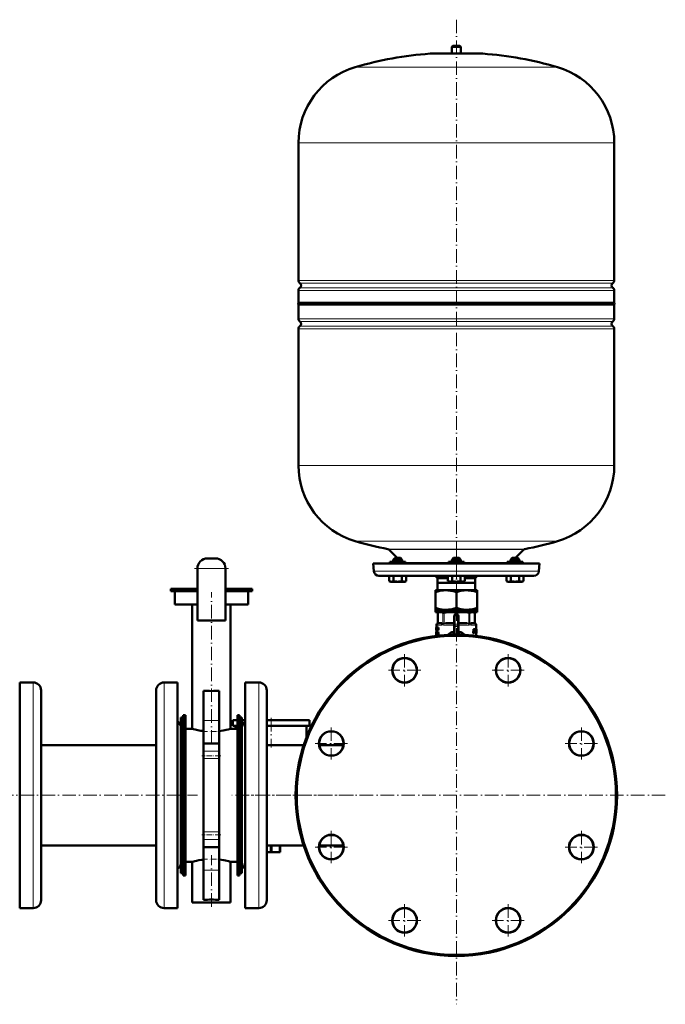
# Model space of a CAD drawing. Extents: x -2065 to 2446, y -1996 to 695.
# Tile 9 of 58: x -1200 to -627, y -382 to 491. Entities that reach past the tile are written whole.
import ezdxf

# ---------------------------------------------------------------- set-up
doc = ezdxf.new("R2010")
doc.units = 0
doc.linetypes.add('DASHDOT', pattern=[18.5, 12, -3, 0.5, -3])

msp = doc.modelspace()

# ---------------------------------------------------------------- linework, layer by layer
at = {"color": 7, "linetype": 'DASHDOT', "lineweight": 18}
for p, q in [((-812.42, 491.13), (-812.42, -13.16)), ((-812.42, 25.69), (-812.42, -20.1)), ((-1014.57, 4.62), (-1044.57, 4.62)), ((-1029.57, -150.66), (-1029.57, -16.18)), ((-812.42, -11.13), (-812.42, -381.63)), ((-858.34, -71.22), (-858.34, -99.82)), ((-766.5, -71.22), (-766.5, -99.82)), ((-844.04, -85.52), (-872.64, -85.52)), ((-752.2, -85.52), (-780.8, -85.52)), ((-976.67, -127.68), (-976.67, -154.14)), ((-923.28, -136.16), (-923.28, -164.76)), ((-701.55, -136.16), (-701.55, -164.76)), ((-908.98, -150.46), (-937.58, -150.46)), ((-687.25, -150.46), (-715.85, -150.46)), ((-1217.17, -196.38), (-1041.97, -196.38)), ((-903.64, -196.38), (-1011.56, -196.38)), ((-627.17, -196.38), (-997.67, -196.38)), ((-923.28, -228.01), (-923.28, -256.61)), ((-701.55, -228.01), (-701.55, -256.61)), ((-908.98, -242.31), (-937.58, -242.31)), ((-687.25, -242.31), (-715.85, -242.31)), ((-1029.57, -295.19), (-1029.57, -249.51)), ((-858.34, -292.95), (-858.34, -321.55)), ((-766.5, -292.95), (-766.5, -321.55)), ((-844.04, -307.25), (-872.64, -307.25)), ((-752.2, -307.25), (-780.8, -307.25))]:
    msp.add_line(p, q, dxfattribs=at)
at = {"color": 7, "lineweight": 50}
for p, q in [((-815.42, 468.07), (-816.42, 467.07)), ((-816.42, 467.07), (-812.42, 467.07)), ((-816.42, 467.07), (-816.42, 461.07)), ((-815.42, 468.07), (-812.42, 468.07)), ((-812.42, 468.07), (-809.42, 468.07)), ((-812.42, 467.07), (-808.42, 467.07)), ((-809.42, 468.07), (-808.42, 467.07)), ((-808.42, 467.07), (-808.42, 461.07)), ((-835.42, 461.07), (-789.42, 461.07)), ((-952.42, 259.95), (-952.42, 381.91)), ((-672.42, 259.95), (-672.42, 381.91)), ((-952.42, 240.26), (-952.42, 251.18)), ((-672.42, 240.26), (-672.42, 251.18)), ((-952.42, 240.26), (-812.42, 240.26)), ((-672.42, 238.57), (-952.42, 238.57)), ((-952.42, 225.95), (-952.42, 238.57)), ((-812.42, 240.26), (-672.42, 240.26)), ((-672.42, 238.57), (-672.42, 225.95)), ((-952.42, 96.07), (-952.42, 217.18)), ((-672.42, 217.18), (-672.42, 96.07)), ((-864.92, 14.07), (-872.31, 21.46)), ((-752.53, 21.46), (-759.92, 14.07)), ((-1033.07, 13.62), (-1026.07, 13.62)), ((-886.17, 9.07), (-812.42, 9.07)), ((-885.57, 2.17), (-886.17, 9.07)), ((-870.44, 10.57), (-871.38, 10.57)), ((-871.38, 9.57), (-871.38, 10.57)), ((-857.38, 10.57), (-870.44, 10.57)), ((-866.78, 14.07), (-868.38, 12.47)), ((-860.92, 12.47), (-868.38, 12.47)), ((-868.38, 10.57), (-868.38, 12.47)), ((-868.38, 9.07), (-866.38, 9.07)), ((-862.3, 14.07), (-866.78, 14.07)), ((-866.38, 9.07), (-862.38, 9.07)), ((-861.98, 14.07), (-862.3, 14.07)), ((-861.98, 14.07), (-860.38, 12.47)), ((-860.38, 12.47), (-860.92, 12.47)), ((-860.38, 10.57), (-860.38, 12.47)), ((-857.38, 9.57), (-857.38, 10.57)), ((-812.42, 10.57), (-819.42, 10.57)), ((-819.42, 9.57), (-819.42, 10.57)), ((-814.82, 14.07), (-816.42, 12.47)), ((-815.88, 12.47), (-816.42, 12.47)), ((-816.42, 10.57), (-816.42, 12.47)), ((-816.42, 9.07), (-808.95, 9.07)), ((-808.42, 12.47), (-815.88, 12.47)), ((-815.88, 9.07), (-810.42, 9.07)), ((-814.5, 14.07), (-814.82, 14.07)), ((-810.02, 14.07), (-814.5, 14.07)), ((-805.42, 10.57), (-812.42, 10.57)), ((-812.42, 9.07), (-738.66, 9.07)), ((-810.02, 14.07), (-808.42, 12.47)), ((-808.42, 10.57), (-808.42, 12.47)), ((-805.42, 9.57), (-805.42, 10.57)), ((-754.39, 10.57), (-767.46, 10.57)), ((-767.46, 9.57), (-767.46, 10.57)), ((-762.86, 14.07), (-764.46, 12.47)), ((-760.46, 12.47), (-764.46, 12.47)), ((-764.46, 10.57), (-764.46, 12.47)), ((-762.46, 9.07), (-764.46, 9.07)), ((-760.46, 14.07), (-762.86, 14.07)), ((-758.06, 14.07), (-760.46, 14.07)), ((-756.46, 12.47), (-760.46, 12.47)), ((-760.46, 9.07), (-756.46, 9.07)), ((-760.46, 9.07), (-758.46, 9.07)), ((-758.46, 9.07), (-756.46, 9.07)), ((-758.06, 14.07), (-756.46, 12.47)), ((-756.46, 10.57), (-756.46, 12.47)), ((-756.46, 10.57), (-756.46, 12.47)), ((-753.46, 10.57), (-754.39, 10.57)), ((-753.46, 10.57), (-753.46, 9.57)), ((-753.46, 9.57), (-753.46, 10.57)), ((-738.66, 9.07), (-739.27, 2.17)), ((-1042.07, 4.62), (-1042.07, -41.38)), ((-1017.07, 4.62), (-1017.07, -41.38)), ((-881.09, -1.93), (-812.42, -1.93)), ((-871.88, -1.93), (-871.88, -6.47)), ((-871.88, -6.47), (-871.83, -6.5)), ((-870.55, -7.23), (-871.88, -6.47)), ((-870.55, -7.23), (-871.88, -6.47)), ((-870.55, -7.23), (-859.03, -7.23)), ((-868.13, -1.93), (-868.13, -6.47)), ((-860.62, -1.93), (-860.62, -6.47)), ((-859.03, -7.23), (-858.2, -7.23)), ((-858.2, -7.23), (-856.87, -6.46)), ((-858.2, -7.23), (-856.87, -6.47)), ((-856.92, -6.49), (-856.87, -6.46)), ((-856.87, -1.93), (-856.87, -6.46)), ((-856.87, -1.93), (-856.87, -6.46)), ((-829.17, -3.93), (-819.93, -3.93)), ((-829.17, -3.93), (-829.17, -7.93)), ((-829.17, -7.93), (-795.67, -7.93)), ((-829.04, -8.15), (-829.17, -7.93)), ((-829.04, -8.15), (-795.79, -8.15)), ((-829.04, -14.63), (-829.04, -8.15)), ((-819.93, -1.93), (-819.93, -6.46)), ((-818.59, -7.23), (-819.92, -6.47)), ((-818.59, -7.23), (-817.77, -7.23)), ((-817.77, -7.23), (-806.24, -7.23)), ((-816.17, -1.93), (-816.17, -6.47)), ((-812.42, -1.93), (-743.75, -1.93)), ((-808.67, -1.93), (-808.67, -6.47)), ((-806.24, -7.23), (-804.92, -6.47)), ((-804.92, -1.93), (-804.92, -6.47)), ((-804.92, -3.93), (-795.67, -3.93)), ((-795.67, -7.93), (-795.79, -8.15)), ((-795.79, -8.15), (-795.79, -14.63)), ((-795.67, -7.93), (-795.67, -3.93)), ((-767.97, -1.93), (-767.97, -6.46)), ((-766.63, -7.23), (-767.97, -6.46)), ((-766.63, -7.23), (-767.96, -6.47)), ((-766.63, -7.23), (-766.42, -7.23)), ((-766.42, -7.23), (-760.46, -7.23)), ((-764.22, -1.93), (-764.22, -6.46)), ((-760.46, -7.23), (-754.28, -7.23)), ((-756.71, -1.93), (-756.71, -6.47)), ((-754.28, -7.23), (-752.96, -6.47)), ((-754.28, -7.23), (-752.96, -6.47)), ((-753, -6.49), (-752.95, -6.47)), ((-752.96, -1.93), (-752.96, -6.47)), ((-752.95, -1.93), (-752.95, -6.47)), ((-1065.57, -13.38), (-1042.07, -13.38)), ((-1065.57, -15.38), (-1065.57, -13.38)), ((-1042.07, -15.38), (-1065.57, -15.38)), ((-1062.07, -27.38), (-1062.07, -15.38)), ((-1017.07, -13.38), (-993.57, -13.38)), ((-993.57, -15.38), (-1017.07, -15.38)), ((-997.07, -27.38), (-997.07, -15.38)), ((-993.57, -15.38), (-993.57, -13.38)), ((-830.92, -14.63), (-830.92, -16.29)), ((-830.92, -14.63), (-821.67, -14.63)), ((-830.92, -30.28), (-830.92, -16.29)), ((-821.67, -14.63), (-812.42, -14.63)), ((-812.42, -14.63), (-803.17, -14.63)), ((-812.42, -16.29), (-812.42, -30.28)), ((-803.17, -14.63), (-793.92, -14.63)), ((-793.92, -16.29), (-793.92, -14.63)), ((-793.92, -30.28), (-793.92, -16.29)), ((-1042.07, -27.38), (-1062.07, -27.38)), ((-1046.57, -137.38), (-1046.57, -27.38)), ((-997.07, -27.38), (-1017.07, -27.38)), ((-1012.57, -137.38), (-1012.57, -27.38)), ((-830.92, -30.28), (-830.92, -31.93)), ((-830.92, -31.93), (-821.67, -31.93)), ((-830.92, -31.93), (-830.92, -33.93)), ((-830.92, -33.93), (-812.42, -33.93)), ((-827.72, -33.93), (-828.81, -34.57)), ((-828.66, -34.49), (-828.81, -34.57)), ((-828.81, -43.79), (-828.81, -34.57)), ((-827.72, -33.93), (-826.55, -33.93)), ((-826.55, -33.93), (-818.27, -33.93)), ((-821.67, -31.93), (-812.42, -31.93)), ((-818.27, -33.93), (-806.56, -33.93)), ((-812.42, -31.93), (-803.17, -31.93)), ((-812.42, -33.93), (-793.92, -33.93)), ((-806.56, -33.93), (-798.28, -33.93)), ((-803.17, -31.93), (-793.92, -31.93)), ((-798.28, -33.93), (-797.12, -33.93)), ((-797.12, -33.93), (-796.02, -34.57)), ((-796.02, -34.57), (-796.17, -34.49)), ((-796.02, -43.79), (-796.02, -34.57)), ((-793.92, -31.93), (-793.92, -30.28)), ((-793.92, -31.93), (-793.92, -33.93)), ((-1042.07, -41.38), (-1017.07, -41.38)), ((-814.42, -46.02), (-814.42, -37.43)), ((-813.42, -36.43), (-811.42, -36.43)), ((-810.42, -37.43), (-810.42, -46.02)), ((-830.2, -47.54), (-830.22, -47.68)), ((-830.22, -47.68), (-830.22, -48.76)), ((-830.22, -48.76), (-830.22, -48.81)), ((-830.22, -48.81), (-830.22, -48.87)), ((-830.22, -48.87), (-830.22, -49.94)), ((-830.22, -49.76), (-830.22, -49.94)), ((-830.22, -49.76), (-830.19, -49.76)), ((-830.21, -51.51), (-830.22, -51.58)), ((-830.22, -51.58), (-830.22, -52.12)), ((-830.22, -51.58), (-830.17, -51.58)), ((-830.22, -52.12), (-830.2, -52.12)), ((-830.21, -48.8), (-830.19, -48.8)), ((-830.21, -51.51), (-830.15, -51.51)), ((-830.2, -47.54), (-830.19, -47.54)), ((-830.2, -50.12), (-830.19, -50.12)), ((-830.2, -51.48), (-830.12, -51.48)), ((-830.19, -47.54), (-830.05, -47.54)), ((-830.19, -50.12), (-830.19, -47.54)), ((-830.19, -50.12), (-830.04, -50.12)), ((-830.15, -52.01), (-830.16, -52.09)), ((-830.16, -52.09), (-830.16, -52.2)), ((-830.16, -52.09), (-830.05, -52.09)), ((-830.16, -52.2), (-830.16, -52.32)), ((-830.16, -52.2), (-829.86, -52.2)), ((-830.16, -52.32), (-830.15, -52.41)), ((-830.16, -52.32), (-829.86, -52.32)), ((-830.15, -48.01), (-830.15, -48.59)), ((-830.15, -48.01), (-830.05, -48.01)), ((-830.15, -48.59), (-830.05, -48.59)), ((-830.15, -49.06), (-830.15, -49.65)), ((-830.15, -49.06), (-830.05, -49.06)), ((-830.15, -49.65), (-830.04, -49.65)), ((-830.15, -52.01), (-830.08, -52.01)), ((-830.14, -51.96), (-830.1, -51.96)), ((-830.12, -51.48), (-829.82, -51.48)), ((-830.07, -52.04), (-830.09, -51.98)), ((-830.08, -51.51), (-829.78, -51.51)), ((-830.05, -52.12), (-830.07, -52.04)), ((-829.74, -47.54), (-830.05, -47.54)), ((-830.05, -47.54), (-830.05, -48.01)), ((-829.74, -48.01), (-830.05, -48.01)), ((-829.75, -48.59), (-830.05, -48.59)), ((-830.05, -48.59), (-830.05, -49.06)), ((-829.75, -49.06), (-830.05, -49.06)), ((-830.05, -51.58), (-830.05, -52.12)), ((-830.05, -51.58), (-829.89, -51.58)), ((-830.05, -52.12), (-829.85, -52.12)), ((-829.73, -49.65), (-830.04, -49.65)), ((-830.04, -49.65), (-830.04, -50.12)), ((-829.73, -50.12), (-830.04, -50.12)), ((-829.92, -45.38), (-829.92, -47.54)), ((-829.92, -50.12), (-829.92, -51.48)), ((-829.89, -51.53), (-829.68, -51.53)), ((-829.89, -51.98), (-829.89, -51.53)), ((-829.89, -51.98), (-829.85, -51.98)), ((-829.86, -52.12), (-829.86, -52.2)), ((-829.86, -52.2), (-829.86, -52.32)), ((-829.86, -52.32), (-829.85, -52.41)), ((-829.85, -53.66), (-829.85, -51.98)), ((-829.84, -48.01), (-829.84, -48.59)), ((-829.84, -49.06), (-829.84, -49.65)), ((-829.78, -51.51), (-829.77, -51.53)), ((-829.75, -48.59), (-829.75, -49.06)), ((-829.74, -47.54), (-829.74, -48.01)), ((-829.73, -47.54), (-829.48, -47.54)), ((-829.73, -47.99), (-829.73, -47.54)), ((-829.73, -47.99), (-829.68, -47.99)), ((-829.73, -49.65), (-829.73, -50.12)), ((-829.73, -49.67), (-829.68, -49.67)), ((-829.73, -50.12), (-829.73, -49.67)), ((-829.73, -50.12), (-829.48, -50.12)), ((-829.73, -51.98), (-829.73, -53.66)), ((-829.73, -51.98), (-829.68, -51.98)), ((-829.68, -49.67), (-829.68, -47.99)), ((-829.68, -51.53), (-829.37, -51.53)), ((-829.68, -51.53), (-829.68, -51.98)), ((-829.68, -51.98), (-829.37, -51.98)), ((-829.54, -47.99), (-829.54, -49.67)), ((-829.54, -47.99), (-829.48, -47.99)), ((-829.54, -49.67), (-829.48, -49.67)), ((-829.48, -47.54), (-829.35, -47.54)), ((-829.48, -47.54), (-829.48, -47.99)), ((-829.48, -47.99), (-829.35, -47.99)), ((-829.48, -49.67), (-829.35, -49.67)), ((-829.48, -49.67), (-829.48, -50.12)), ((-829.48, -50.12), (-829.35, -50.12)), ((-829.42, -51.98), (-829.42, -53.66)), ((-829.37, -51.53), (-829.37, -51.98)), ((-829.35, -47.54), (-829.15, -47.54)), ((-829.35, -50.12), (-829.35, -47.54)), ((-829.35, -50.12), (-829.18, -50.12)), ((-829.18, -48.29), (-829.18, -48.29)), ((-829.18, -48.7), (-829.18, -50.12)), ((-829.18, -50.12), (-828.86, -50.12)), ((-829.15, -47.54), (-828.83, -47.54)), ((-829.12, -51.53), (-828.88, -51.53)), ((-829.12, -53.09), (-829.03, -52.21)), ((-829.03, -52.21), (-828.99, -52.21)), ((-829.01, -51.99), (-829.01, -51.99)), ((-828.99, -52.22), (-828.89, -53.09)), ((-828.55, -51.53), (-828.88, -51.53)), ((-828.86, -49.72), (-828.86, -50.12)), ((-828.83, -47.54), (-828.75, -47.94)), ((-828.79, -49.11), (-828.74, -49.32)), ((-828.76, -50.12), (-828.53, -50.12)), ((-828.75, -47.54), (-828.53, -47.54)), ((-828.75, -48.97), (-828.75, -47.54)), ((-828.74, -49.32), (-828.74, -49.32)), ((-828.53, -47.54), (-828.2, -47.54)), ((-828.53, -47.54), (-828.53, -50.12)), ((-828.53, -50.12), (-828.2, -50.12)), ((-825.22, -43.93), (-828.26, -43.93)), ((-828.2, -47.54), (-828.2, -50.12)), ((-814.68, -43.93), (-822.02, -43.93)), ((-815.05, -51.5), (-815, -51.7)), ((-814.99, -53.14), (-815, -51.7)), ((-814.42, -52.66), (-814.42, -46.02)), ((-814.42, -51.96), (-814.42, -51.96)), ((-810.42, -52.66), (-810.42, -46.02)), ((-810.42, -51.96), (-810.42, -51.96)), ((-802.82, -43.93), (-810.15, -43.93)), ((-809.83, -51.7), (-809.87, -51.68)), ((-809.83, -51.7), (-809.85, -53.14)), ((-809.83, -51.7), (-809.79, -51.5)), ((-796.58, -43.93), (-799.62, -43.93)), ((-797.35, -49.78), (-797.56, -52.21)), ((-797.56, -52.21), (-797.21, -52.21)), ((-797.3, -49.51), (-796.95, -49.51)), ((-797.22, -49.29), (-796.88, -49.29)), ((-797, -49.78), (-797.21, -52.21)), ((-797.12, -49.14), (-796.77, -49.14)), ((-797, -49.09), (-796.66, -49.09)), ((-796.75, -52.33), (-796.56, -50.01)), ((-796.69, -51.62), (-796.47, -51.62)), ((-796.66, -49.09), (-795.79, -49.09)), ((-796.66, -51.29), (-796.57, -51.29)), ((-796.65, -51.15), (-796.56, -51.15)), ((-796.63, -50.94), (-796.46, -50.94)), ((-796.56, -51.15), (-796.57, -51.29)), ((-796.52, -49.85), (-796.45, -49.78)), ((-796.45, -50.87), (-796.52, -50.94)), ((-796.47, -51.62), (-795.98, -51.62)), ((-796.46, -50.94), (-796.19, -50.94)), ((-796.45, -49.78), (-796.09, -49.78)), ((-796.45, -50.87), (-796.12, -50.87)), ((-796.42, -49.78), (-796.36, -49.85)), ((-796.35, -50.01), (-796.41, -50.7)), ((-796.41, -50.7), (-796.08, -50.7)), ((-796.36, -49.85), (-796.04, -49.85)), ((-796.35, -50.01), (-796.03, -50.01)), ((-796.12, -50.87), (-796.19, -50.94)), ((-796.09, -49.78), (-796.04, -49.85)), ((-796.03, -50.01), (-796.08, -50.7)), ((-795.84, -51.51), (-795.88, -52.21)), ((-795.88, -52.21), (-795.57, -52.21)), ((-795.69, -50.93), (-795.61, -49.78)), ((-795.62, -49.09), (-795.68, -49.2)), ((-795.64, -49.3), (-795.38, -49.3)), ((-795.62, -49.09), (-795.31, -49.09)), ((-795.31, -49.09), (-794.73, -49.09)), ((-795.18, -51.39), (-795.21, -52.21)), ((-795.21, -52.21), (-794.91, -52.21)), ((-795.18, -51.38), (-795.18, -51.39)), ((-795.18, -51.39), (-794.88, -51.39)), ((-795.17, -51.16), (-795.04, -51.16)), ((-795.17, -51.23), (-794.88, -51.23)), ((-795.15, -50.83), (-795.1, -50.83)), ((-795.14, -50.69), (-795.09, -50.69)), ((-795.13, -50.41), (-794.85, -50.41)), ((-795.13, -50.47), (-795.03, -50.47)), ((-795.12, -50.24), (-794.83, -50.24)), ((-795.11, -50.01), (-794.83, -50.01)), ((-795.09, -50.69), (-795.1, -50.83)), ((-795.09, -49.85), (-794.83, -49.85)), ((-795.05, -49.78), (-794.86, -49.78)), ((-795.04, -51.16), (-794.91, -51.16)), ((-795.03, -50.47), (-794.88, -50.47)), ((-794.92, -45.38), (-794.92, -49.09)), ((-794.92, -49.09), (-794.71, -49.09)), ((-794.91, -51.16), (-794.88, -51.23)), ((-794.88, -51.39), (-794.91, -52.21)), ((-794.86, -49.78), (-794.83, -49.85)), ((-794.83, -50.01), (-794.83, -50.24)), ((-794.75, -49.09), (-794.62, -49.09)), ((-794.7, -49.15), (-794.73, -49.09)), ((-794.73, -52.33), (-794.71, -51.34)), ((-794.73, -52.21), (-794.66, -52.21)), ((-794.71, -51.04), (-794.72, -50.88)), ((-794.71, -50.76), (-794.7, -50.59)), ((-794.69, -50.3), (-794.67, -49.78)), ((-794.68, -49.3), (-794.63, -49.3)), ((-794.62, -49.09), (-794.62, -49.09)), ((-794.62, -49.09), (-794.62, -52.42)), ((-830.21, -52.73), (-830.22, -52.9)), ((-830.22, -52.9), (-830.22, -53.11)), ((-830.22, -52.9), (-830.17, -52.9)), ((-830.22, -53.11), (-830.22, -53.38)), ((-830.22, -53.11), (-830.14, -53.11)), ((-830.22, -53.38), (-830.22, -53.75)), ((-830.22, -53.38), (-830.11, -53.38)), ((-830.22, -53.75), (-830.22, -53.98)), ((-830.22, -53.75), (-830.2, -53.75)), ((-830.22, -53.98), (-830.2, -53.98)), ((-830.2, -52.5), (-830.21, -52.6)), ((-830.21, -52.6), (-830.21, -52.73)), ((-830.21, -52.6), (-830.19, -52.6)), ((-830.21, -52.73), (-830.19, -52.73)), ((-830.21, -54.12), (-830.19, -54.15)), ((-830.21, -54.12), (-830.18, -54.12)), ((-830.2, -52.48), (-830.2, -52.5)), ((-830.2, -54.01), (-830.2, -53.43)), ((-830.2, -53.43), (-830.11, -53.43)), ((-830.19, -54.15), (-829.92, -54.15)), ((-830.18, -53.63), (-830.12, -53.63)), ((-830.14, -53.09), (-830.16, -53)), ((-830.15, -52.41), (-830.13, -52.5)), ((-830.15, -52.41), (-829.85, -52.41)), ((-830.15, -54.15), (-829.85, -54.15)), ((-830.12, -53.19), (-830.14, -53.09)), ((-830.13, -52.5), (-830.11, -52.6)), ((-830.13, -52.5), (-829.85, -52.5)), ((-830.11, -53.3), (-830.13, -53.19)), ((-830.12, -53.62), (-830.11, -53.54)), ((-830.11, -52.6), (-830.08, -52.73)), ((-830.11, -52.6), (-829.85, -52.6)), ((-830.11, -53.54), (-830.11, -53.44)), ((-830.11, -54.12), (-829.81, -54.12)), ((-830.08, -52.73), (-829.85, -52.73)), ((-830.07, -53.98), (-829.89, -53.98)), ((-830.06, -52.9), (-829.85, -52.9)), ((-830.04, -53.11), (-829.85, -53.11)), ((-830.04, -53.75), (-829.89, -53.75)), ((-830.03, -53.38), (-829.85, -53.38)), ((-829.92, -54.15), (-829.92, -54.96)), ((-829.89, -53.66), (-829.85, -53.66)), ((-829.89, -54.11), (-829.89, -53.66)), ((-829.89, -54.11), (-829.68, -54.11)), ((-829.8, -54.11), (-829.81, -54.12)), ((-829.73, -53.66), (-829.68, -53.66)), ((-829.68, -53.66), (-829.37, -53.66)), ((-829.68, -53.66), (-829.68, -54.11)), ((-829.68, -54.11), (-829.41, -54.11)), ((-829.41, -54.11), (-829.22, -54.11)), ((-829.37, -53.66), (-829.37, -53.67)), ((-829.16, -53.54), (-829.22, -54.11)), ((-828.9, -54.11), (-829.22, -54.11)), ((-829.16, -53.54), (-828.84, -53.54)), ((-829.12, -53.09), (-828.89, -53.09)), ((-828.84, -53.54), (-828.9, -54.11)), ((-828.77, -54.11), (-828.84, -53.54)), ((-828.77, -54.11), (-828.52, -54.11)), ((-828.19, -54.11), (-828.52, -54.11)), ((-797.46, -52.55), (-797.11, -52.55)), ((-797.11, -52.55), (-796.85, -52.55)), ((-795.8, -52.55), (-795.49, -52.55)), ((-795.49, -52.55), (-795.3, -52.55)), ((-795.17, -52.55), (-794.86, -52.55)), ((-794.92, -52.55), (-794.92, -54.96)), ((-794.86, -52.55), (-794.76, -52.55)), ((-794.76, -52.55), (-794.64, -52.55)), ((-794.64, -52.55), (-794.62, -52.55)), ((-794.62, -52.55), (-794.62, -52.42)), ((-1199.57, -244.33), (-1199.57, -96.38)), ((-1199.57, -96.38), (-1187.57, -96.38)), ((-1180.57, -240.97), (-1180.57, -103.38)), ((-1078.57, -103.38), (-1078.57, -151.8)), ((-1059.57, -96.38), (-1071.57, -96.38)), ((-1059.57, -96.38), (-1059.57, -148.44)), ((-1036.57, -129.92), (-1036.57, -103.67)), ((-1022.57, -129.92), (-1022.57, -103.67)), ((-999.57, -108.63), (-999.57, -96.38)), ((-999.57, -96.38), (-987.57, -96.38)), ((-980.57, -114.77), (-980.57, -103.38)), ((-999.57, -296.38), (-999.57, -108.63)), ((-980.57, -289.38), (-980.57, -114.77)), ((-1056.57, -229.46), (-1056.57, -127.38)), ((-1056.57, -127.38), (-1054.57, -127.38)), ((-1052.57, -125.38), (-1054.57, -125.38)), ((-1054.57, -125.38), (-1054.57, -267.38)), ((-1052.57, -125.38), (-1052.57, -267.38)), ((-1036.57, -150.54), (-1036.57, -129.92)), ((-1022.57, -150.54), (-1022.57, -129.92)), ((-1010.67, -129.88), (-1006.57, -129.88)), ((-1010.67, -129.88), (-1010.67, -134.88)), ((-1004.57, -125.38), (-1006.57, -125.38)), ((-1006.57, -125.38), (-1006.57, -267.38)), ((-1004.57, -125.38), (-1004.57, -267.38)), ((-1004.57, -127.38), (-1004.57, -163.3)), ((-1002.57, -127.38), (-1004.57, -127.38)), ((-1002.57, -127.38), (-1002.57, -163.3)), ((-1002.57, -129.88), (-999.57, -129.88)), ((-980.57, -129.88), (-976.67, -129.88)), ((-976.67, -129.88), (-942.67, -129.88)), ((-942.67, -129.88), (-942.67, -134.88)), ((-1052.57, -137.38), (-1046.57, -137.38)), ((-1052.57, -137.38), (-1052.57, -255.38)), ((-1012.57, -137.38), (-1006.57, -137.38)), ((-1010.67, -134.88), (-1006.57, -134.88)), ((-1008.17, -134.88), (-1008.17, -137.38)), ((-1002.57, -134.88), (-1002.28, -134.88)), ((-1002.57, -144.17), (-1002.57, -136.88)), ((-980.57, -134.88), (-976.67, -134.88)), ((-976.67, -134.88), (-942.67, -134.88)), ((-945.17, -134.88), (-945.17, -144.58)), ((-1002.57, -255.88), (-1002.57, -144.17)), ((-1078.57, -151.93), (-1180.57, -151.93)), ((-1078.57, -151.8), (-1078.57, -289.38)), ((-1059.57, -148.44), (-1059.57, -296.38)), ((-1036.57, -150.54), (-1036.57, -157.24)), ((-1036.57, -150.54), (-1022.57, -150.54)), ((-1022.57, -150.54), (-1022.57, -157.24)), ((-980.57, -151.93), (-947.81, -151.93)), ((-933.93, -151.93), (-912.64, -151.93)), ((-1036.57, -157.24), (-1036.57, -163.89)), ((-1036.57, -163.89), (-1036.57, -228.87)), ((-1022.57, -157.24), (-1022.57, -163.89)), ((-1022.57, -163.89), (-1022.57, -228.87)), ((-1004.57, -163.3), (-1004.57, -265.38)), ((-1002.57, -163.3), (-1002.57, -265.38)), ((-1056.57, -265.38), (-1056.57, -229.46)), ((-1036.57, -228.87), (-1036.57, -235.53)), ((-1036.57, -235.53), (-1036.57, -242.22)), ((-1022.57, -228.87), (-1022.57, -235.53)), ((-1022.57, -235.53), (-1022.57, -242.22)), ((-1199.57, -296.38), (-1199.57, -244.33)), ((-1078.57, -240.83), (-1180.57, -240.83)), ((-1180.57, -289.38), (-1180.57, -240.97)), ((-1036.57, -262.85), (-1036.57, -242.22)), ((-1036.57, -242.22), (-1022.57, -242.22)), ((-1022.57, -262.85), (-1022.57, -242.22)), ((-980.57, -240.83), (-947.81, -240.83)), ((-976.91, -240.83), (-976.91, -245.88)), ((-976.42, -240.83), (-976.42, -245.88)), ((-968.91, -240.83), (-968.91, -245.88)), ((-968.67, -240.83), (-968.67, -245.88)), ((-933.93, -240.83), (-912.64, -240.83)), ((-978.12, -246.88), (-980.57, -246.88)), ((-978.12, -246.88), (-975.21, -246.88)), ((-976.91, -245.88), (-976.42, -245.88)), ((-970.12, -246.88), (-975.21, -246.88)), ((-970.12, -246.88), (-968.67, -246.88)), ((-968.91, -245.88), (-968.67, -245.88)), ((-968.67, -246.88), (-968.67, -245.88)), ((-1046.57, -255.38), (-1052.57, -255.38)), ((-1046.57, -255.38), (-1046.19, -255.28)), ((-1046.57, -291.38), (-1046.57, -255.38)), ((-1006.57, -255.38), (-1012.57, -255.38)), ((-1012.57, -291.38), (-1012.57, -255.38)), ((-1056.57, -265.38), (-1054.57, -265.38)), ((-1052.57, -267.38), (-1054.57, -267.38)), ((-1036.57, -289.1), (-1036.57, -262.85)), ((-1022.57, -289.1), (-1022.57, -262.85)), ((-1004.57, -267.38), (-1006.57, -267.38)), ((-1002.57, -265.38), (-1004.57, -265.38)), ((-1199.57, -296.38), (-1187.57, -296.38)), ((-1059.57, -296.38), (-1071.57, -296.38)), ((-1046.19, -291.38), (-1046.57, -291.38)), ((-1029.57, -291.38), (-1046.19, -291.38)), ((-1012.57, -291.38), (-1029.57, -291.38)), ((-999.57, -296.38), (-987.57, -296.38))]:
    msp.add_line(p, q, dxfattribs=at)
at = {"color": 7, "linetype": 'DASHDOT', "lineweight": 18, "ltscale": 0.210416}
msp.add_line((-812.42, 468.77), (-812.42, 460.35), dxfattribs=at)
at = {"color": 7, "lineweight": 18}
for p, q in [((-812.42, 461.05), (-835.78, 461.05)), ((-789.05, 461.05), (-812.42, 461.05)), ((-812.42, 449.11), (-902.02, 449.11)), ((-722.82, 449.11), (-812.42, 449.11)), ((-812.42, 381.91), (-952.42, 381.91)), ((-672.42, 381.91), (-812.42, 381.91)), ((-952.42, 259.95), (-812.42, 259.95)), ((-812.42, 257.67), (-951.17, 257.67)), ((-951.17, 253.46), (-812.42, 253.46)), ((-812.42, 259.95), (-672.42, 259.95)), ((-673.66, 257.67), (-812.42, 257.67)), ((-812.42, 253.46), (-673.66, 253.46)), ((-812.42, 251.18), (-952.42, 251.18)), ((-672.42, 251.18), (-812.42, 251.18)), ((-952.42, 225.95), (-672.42, 225.95)), ((-951.17, 223.67), (-673.66, 223.67)), ((-951.17, 219.46), (-673.66, 219.46)), ((-672.42, 217.18), (-952.42, 217.18)), ((-952.42, 96.07), (-672.42, 96.07)), ((-902.02, 28.87), (-812.42, 28.87)), ((-812.42, 28.87), (-722.82, 28.87)), ((-812.42, 21.87), (-873.09, 21.87)), ((-872.31, 21.46), (-752.53, 21.46)), ((-751.75, 21.87), (-812.42, 21.87)), ((-871.38, 9.57), (-870.44, 9.57)), ((-870.44, 9.57), (-857.38, 9.57)), ((-857.38, 9.86), (-819.42, 9.86)), ((-819.42, 9.57), (-812.42, 9.57)), ((-812.42, 9.57), (-805.42, 9.57)), ((-805.42, 9.86), (-767.46, 9.86)), ((-767.46, 9.57), (-754.39, 9.57)), ((-754.39, 9.57), (-753.46, 9.57)), ((-1042.07, 4.62), (-1017.07, 4.62)), ((-885.57, 2.17), (-812.42, 2.17)), ((-812.42, 2.17), (-739.27, 2.17)), ((-828.66, -34.49), (-828.66, -43.78)), ((-824.45, -43.78), (-824.45, -34.49)), ((-823.36, -34.49), (-823.36, -43.78)), ((-813.18, -36.43), (-813.18, -34.49)), ((-811.65, -34.49), (-811.65, -36.43)), ((-801.47, -43.78), (-801.47, -34.49)), ((-800.39, -34.49), (-800.39, -43.78)), ((-796.17, -43.78), (-796.17, -34.49)), ((-814.42, -37.43), (-813.42, -37.43)), ((-813.42, -36.43), (-813.42, -37.43)), ((-813.42, -37.43), (-813.42, -46.02)), ((-811.42, -37.43), (-813.42, -37.43)), ((-811.42, -36.43), (-811.42, -37.43)), ((-811.42, -46.02), (-811.42, -37.43)), ((-811.42, -37.43), (-810.42, -37.43)), ((-829.9, -45.41), (-829.92, -45.38)), ((-829.84, -45.43), (-825.92, -45.43)), ((-828.81, -43.97), (-828.94, -43.98)), ((-828.81, -43.79), (-828.68, -43.78)), ((-828.79, -43.97), (-828.81, -43.97)), ((-828.53, -43.95), (-828.79, -43.97)), ((-828.79, -49.11), (-828.74, -49.11)), ((-828.68, -43.78), (-828.66, -43.78)), ((-828.66, -43.78), (-828.37, -43.75)), ((-828.07, -43.73), (-825.03, -43.73)), ((-824.27, -45.41), (-825.29, -45.41)), ((-824.58, -43.97), (-824.9, -43.95)), ((-824.74, -43.75), (-824.45, -43.78)), ((-824.56, -43.97), (-824.58, -43.97)), ((-824.45, -43.78), (-824.42, -43.78)), ((-823.55, -45.43), (-814.42, -45.43)), ((-823.41, -43.97), (-823.47, -43.97)), ((-823.41, -43.78), (-823.36, -43.78)), ((-822.72, -43.95), (-823.41, -43.97)), ((-823.36, -43.78), (-822.65, -43.75)), ((-821.94, -43.73), (-814.61, -43.73)), ((-814.42, -43.94), (-814.68, -43.93)), ((-814.61, -43.73), (-814.42, -43.73)), ((-814.42, -46.02), (-813.42, -46.02)), ((-813.42, -46.02), (-811.42, -46.02)), ((-813.42, -46.02), (-813.42, -46.73)), ((-813.42, -53.22), (-813.42, -46.73)), ((-811.42, -46.73), (-813.42, -46.73)), ((-811.42, -46.02), (-811.42, -46.73)), ((-811.42, -46.02), (-810.42, -46.02)), ((-811.42, -46.73), (-811.42, -53.22)), ((-810.42, -43.73), (-810.23, -43.73)), ((-810.15, -43.93), (-810.42, -43.94)), ((-810.42, -45.43), (-801.28, -45.43)), ((-810.23, -43.73), (-802.9, -43.73)), ((-802.18, -43.75), (-801.47, -43.78)), ((-801.42, -43.97), (-802.12, -43.95)), ((-801.47, -43.78), (-801.42, -43.78)), ((-801.37, -43.97), (-801.42, -43.97)), ((-799.54, -45.41), (-800.56, -45.41)), ((-800.41, -43.78), (-800.39, -43.78)), ((-800.39, -43.78), (-800.1, -43.75)), ((-800.25, -43.97), (-800.28, -43.97)), ((-799.93, -43.95), (-800.25, -43.97)), ((-799.8, -43.73), (-796.76, -43.73)), ((-798.92, -45.43), (-795, -45.43)), ((-796.47, -43.75), (-796.17, -43.78)), ((-796.04, -43.97), (-796.31, -43.95)), ((-796.17, -43.78), (-796.15, -43.78)), ((-796.15, -43.78), (-796.02, -43.79)), ((-796.02, -43.97), (-796.04, -43.97)), ((-795.89, -43.98), (-796.02, -43.97)), ((-794.92, -45.38), (-794.93, -45.41)), ((-813.42, -53.22), (-812.42, -53.19)), ((-811.92, -53.2), (-811.42, -53.22)), ((-1187.57, -244.33), (-1187.57, -96.38)), ((-1071.57, -96.38), (-1071.57, -148.44)), ((-987.57, -108.63), (-987.57, -96.38)), ((-987.57, -296.38), (-987.57, -108.63)), ((-1036.57, -129.92), (-1022.57, -129.92)), ((-1071.57, -148.44), (-1071.57, -296.38)), ((-1036.57, -157.24), (-1022.57, -157.24)), ((-1036.57, -163.89), (-1022.57, -163.89)), ((-1036.57, -228.87), (-1022.57, -228.87)), ((-1036.57, -235.53), (-1022.57, -235.53)), ((-1187.57, -296.38), (-1187.57, -244.33)), ((-1036.57, -262.85), (-1022.57, -262.85))]:
    msp.add_line(p, q, dxfattribs=at)
at = {"color": 7, "linetype": 'DASHDOT', "lineweight": 18, "ltscale": 0.15}
for p, q in [((-864.38, 8.57), (-864.38, 14.57)), ((-760.46, 8.57), (-760.46, 14.57))]:
    msp.add_line(p, q, dxfattribs=at)
at = {"color": 7, "linetype": 'DASHDOT', "lineweight": 18, "ltscale": 0.02298}
msp.add_line((-864.38, -7.31), (-864.38, -6.39), dxfattribs=at)
at = {"color": 7, "linetype": 'DASHDOT', "lineweight": 18, "ltscale": 0.023199}
msp.add_line((-760.46, -7.31), (-760.46, -6.38), dxfattribs=at)
at = {"color": 7, "linetype": 'DASHDOT', "lineweight": 18, "ltscale": 0.109586}
msp.add_line((-812.42, -34.3), (-812.42, -29.92), dxfattribs=at)
at = {"color": 7, "linetype": 'DASHDOT', "lineweight": 18, "ltscale": 0.059999}
for p, q in [((-813.62, -37.43), (-811.22, -37.43)), ((-813.62, -46.02), (-811.22, -46.02))]:
    msp.add_line(p, q, dxfattribs=at)
at = {"color": 7, "linetype": 'DASHDOT', "lineweight": 18, "ltscale": 0.257574}
msp.add_line((-813.42, -46.88), (-813.42, -36.58), dxfattribs=at)
at = {"color": 7, "linetype": 'DASHDOT', "lineweight": 18, "ltscale": 0.257588}
msp.add_line((-811.42, -36.58), (-811.42, -46.88), dxfattribs=at)
at = {"color": 7, "linetype": 'DASHDOT', "lineweight": 18, "ltscale": 0.420001}
for p, q in [((-1037.97, -139.82), (-1021.17, -139.82)), ((-1037.97, -252.95), (-1021.17, -252.95))]:
    msp.add_line(p, q, dxfattribs=at)
at = {"color": 7, "linetype": 'DASHDOT', "lineweight": 18, "ltscale": 0.420013}
for p, q in [((-1021.17, -161.34), (-1037.97, -161.34)), ((-1021.17, -231.43), (-1037.97, -231.43))]:
    msp.add_line(p, q, dxfattribs=at)
at = {"color": 7, "linetype": 'DASHDOT', "lineweight": 18, "ltscale": 0.181523}
msp.add_line((-976.67, -247.49), (-976.67, -240.23), dxfattribs=at)
at = {"color": 7, "lineweight": 50}
for points in [[(-871.88, -6.47), (-871.4, -6.72), (-870.94, -6.9), (-870.51, -7), (-870.1, -7.05), (-869.47, -7), (-868.82, -6.81), (-868.13, -6.47)], [(-868.13, -6.47), (-867.17, -6.72), (-866.24, -6.9), (-865.39, -7), (-864.56, -7.05), (-863.3, -7), (-862.02, -6.81), (-860.62, -6.47)], [(-860.62, -6.47), (-860.14, -6.72), (-859.68, -6.9), (-859.26, -7), (-858.75, -7.05)], [(-858.75, -7.05), (-858.16, -6.99), (-857.57, -6.8), (-856.87, -6.46)], [(-819.93, -6.46), (-819.45, -6.71), (-818.98, -6.89), (-818.56, -7), (-818.05, -7.05)], [(-818.05, -7.05), (-817.46, -6.99), (-816.87, -6.81), (-816.17, -6.47)], [(-816.17, -6.47), (-815.22, -6.72), (-814.28, -6.9), (-813.44, -7), (-812.6, -7.05), (-811.34, -7), (-810.06, -6.81), (-808.67, -6.47)], [(-808.67, -6.47), (-808.19, -6.72), (-807.72, -6.9), (-807.3, -7), (-806.88, -7.05), (-806.25, -7), (-805.61, -6.81), (-804.92, -6.47)], [(-766.96, -6.91), (-766.34, -7.03), (-765.71, -7.02), (-765.35, -6.95), (-764.98, -6.83), (-764.22, -6.46)], [(-764.22, -6.46), (-763.26, -6.71), (-762.33, -6.89), (-761.48, -7), (-760.46, -7.05)], [(-760.46, -7.05), (-759.29, -6.99), (-758.1, -6.81), (-756.71, -6.47)], [(-756.71, -6.47), (-756.23, -6.72), (-755.77, -6.9), (-755.34, -7), (-754.93, -7.05), (-754.3, -7), (-753.65, -6.81), (-752.96, -6.47)], [(-830.92, -16.29), (-828.99, -15.7), (-827.07, -15.23), (-825.62, -14.95), (-824.18, -14.76), (-822.74, -14.66), (-821.67, -14.63)], [(-821.67, -14.63), (-820.06, -14.69), (-818.45, -14.85), (-817.38, -15.01), (-816.31, -15.21), (-814.17, -15.75), (-812.42, -16.29)], [(-812.42, -16.29), (-810.49, -15.7), (-808.57, -15.23), (-807.12, -14.95), (-805.68, -14.76), (-804.24, -14.66), (-803.17, -14.63)], [(-803.17, -14.63), (-801.56, -14.69), (-799.95, -14.85), (-798.88, -15.01), (-797.81, -15.21), (-795.67, -15.75), (-793.92, -16.29)], [(-821.67, -31.93), (-823.28, -31.88), (-824.89, -31.72), (-825.96, -31.56), (-827.02, -31.35), (-829.17, -30.82), (-830.92, -30.28)], [(-826.55, -33.93), (-827.19, -33.99), (-827.82, -34.14), (-828.24, -34.29), (-828.66, -34.49)], [(-824.45, -34.49), (-825.18, -34.17), (-825.87, -33.99), (-826.55, -33.93)], [(-823.36, -34.49), (-823.9, -34.56), (-824.3, -34.54), (-824.45, -34.49)], [(-818.27, -33.93), (-819.99, -34), (-821.76, -34.2), (-823.36, -34.49)], [(-812.42, -30.28), (-814.34, -30.87), (-816.26, -31.34), (-817.71, -31.61), (-819.16, -31.8), (-820.6, -31.91), (-821.67, -31.93)], [(-813.18, -34.49), (-814.95, -34.17), (-816.63, -33.99), (-818.27, -33.93)], [(-803.17, -31.93), (-804.78, -31.88), (-806.39, -31.72), (-807.46, -31.56), (-808.52, -31.35), (-810.67, -30.82), (-812.42, -30.28)], [(-806.56, -33.93), (-808.28, -34), (-810.05, -34.2), (-811.65, -34.49)], [(-801.47, -34.49), (-803.24, -34.17), (-804.92, -33.99), (-806.56, -33.93)], [(-793.92, -30.28), (-795.84, -30.87), (-797.76, -31.34), (-799.21, -31.61), (-800.66, -31.8), (-802.1, -31.91), (-803.17, -31.93)], [(-800.39, -34.49), (-800.54, -34.54), (-800.72, -34.56), (-801.19, -34.54), (-801.47, -34.49)], [(-798.28, -33.93), (-799, -34), (-799.73, -34.2), (-800.39, -34.49)], [(-796.17, -34.49), (-796.87, -34.19), (-797.58, -34), (-798.28, -33.93)], [(-830.22, -49.94), (-830.22, -50.07), (-830.2, -50.12)], [(-830.16, -51.53), (-830.14, -51.49), (-830.12, -51.48)], [(-815, -51.7), (-814.76, -51.65), (-814.63, -51.68), (-814.53, -51.73), (-814.45, -51.83), (-814.42, -51.96)], [(-797.56, -52.21), (-797.55, -52.39), (-797.52, -52.5), (-797.5, -52.53), (-797.46, -52.55)], [(-797.21, -52.21), (-797.2, -52.39), (-797.17, -52.5), (-797.15, -52.53), (-797.11, -52.55)], [(-796.85, -52.55), (-796.79, -52.48), (-796.75, -52.33)], [(-796.57, -51.29), (-796.56, -51.47), (-796.54, -51.55), (-796.52, -51.6), (-796.47, -51.62)], [(-796.46, -50.94), (-796.53, -51), (-796.56, -51.15)], [(-795.88, -52.21), (-795.88, -52.35), (-795.85, -52.51), (-795.83, -52.53), (-795.8, -52.55)], [(-795.57, -52.21), (-795.57, -52.35), (-795.53, -52.51), (-795.51, -52.53), (-795.49, -52.55)], [(-795.31, -49.09), (-795.35, -49.15), (-795.38, -49.3)], [(-795.3, -52.55), (-795.26, -52.49), (-795.23, -52.33)], [(-795.21, -52.21), (-795.2, -52.49), (-795.17, -52.55)], [(-795.11, -49.99), (-795.09, -49.85), (-795.05, -49.78)], [(-795.1, -50.83), (-795.08, -51.1), (-795.06, -51.14), (-795.04, -51.16)], [(-795.03, -50.47), (-795.07, -50.53), (-795.09, -50.69)], [(-794.91, -52.21), (-794.91, -52.31), (-794.89, -52.51), (-794.87, -52.54), (-794.86, -52.55)], [(-794.85, -50.41), (-794.86, -50.45), (-794.87, -50.46), (-794.88, -50.47)], [(-794.76, -52.55), (-794.73, -52.37), (-794.73, -52.33)], [(-794.66, -52.21), (-794.65, -52.51), (-794.65, -52.54), (-794.64, -52.55)], [(-830.18, -53.63), (-830.17, -53.68), (-830.15, -53.7)], [(-814.99, -53.14), (-814.81, -53.1), (-814.65, -53.02), (-814.53, -52.92), (-814.44, -52.79), (-814.42, -52.67)], [(-809.85, -53.14), (-810.02, -53.1), (-810.19, -53.02), (-810.31, -52.92), (-810.39, -52.79), (-810.42, -52.67)], [(-1022.57, -139.45), (-1020.88, -139.22), (-1019.27, -138.95), (-1017.77, -138.67), (-1016.4, -138.37), (-1014.63, -137.95), (-1012.57, -137.38)], [(-1046.19, -255.28), (-1044.26, -254.76), (-1042.82, -254.41), (-1040.6, -253.95), (-1038.07, -253.52), (-1036.57, -253.31)], [(-1014.47, -254.86), (-1017.1, -254.24), (-1018.69, -253.92), (-1020.57, -253.59), (-1022.57, -253.31)]]:
    msp.add_lwpolyline(points, dxfattribs=at)
at = {"color": 7, "lineweight": 18}
for points in [[(-824.42, -43.78), (-823.91, -43.79), (-823.41, -43.78)], [(-801.42, -43.78), (-800.72, -43.79), (-800.41, -43.78)], [(-814.57, -53.9), (-814.77, -53.71), (-814.91, -53.48), (-814.99, -53.14)], [(-809.85, -53.14), (-809.88, -53.36), (-809.96, -53.56), (-810.09, -53.74), (-810.27, -53.9)]]:
    msp.add_lwpolyline(points, dxfattribs=at)
at = {"color": 7, "lineweight": 50}
for centre, radius in [((-812.42, -196.38), 142.5), ((-812.42, -196.38), 141.5), ((-858.34, -85.52), 11), ((-858.34, -85.52), 10.75), ((-766.5, -85.52), 11), ((-766.5, -85.52), 10.75), ((-923.28, -150.46), 11), ((-701.55, -150.46), 11), ((-923.28, -150.46), 10.75), ((-701.55, -150.46), 10.75), ((-923.28, -242.31), 11), ((-923.28, -242.31), 10.75), ((-701.55, -242.31), 11), ((-701.55, -242.31), 10.75), ((-858.34, -307.25), 11), ((-858.34, -307.25), 10.75), ((-766.5, -307.25), 11), ((-766.5, -307.25), 10.75)]:
    msp.add_circle(centre, radius, dxfattribs=at)
for centre, radius, start, end in [((-812.42, 141.91), 320, 94.18723, 106.2602), ((-835.42, 456.07), 5, 89.99801, 94.18723), ((-789.42, 456.07), 5, 85.81278, 90.00199), ((-812.42, 141.91), 320, 73.73979, 85.81278), ((-882.42, 381.91), 70, 106.2602, 180.00001), ((-742.42, 381.91), 70, 0, 73.73979), ((-949.72, 259.95), 2.7, 180.00001, 237.42103), ((-949.72, 251.18), 2.7, 122.57897, 180.00001), ((-952.52, 255.57), 2.5, 302.57897, 57.42103), ((-672.32, 255.57), 2.5, 122.57897, 237.42103), ((-675.12, 259.95), 2.7, 302.57897, 360), ((-675.12, 251.18), 2.7, 0, 57.42103), ((-951.22, 239.41), 1.47, 144.73562, 215.26438), ((-673.62, 239.41), 1.47, 324.73561, 35.26439), ((-949.72, 225.95), 2.7, 180.00001, 237.42103), ((-949.72, 217.18), 2.7, 122.57897, 180.00001), ((-952.52, 221.57), 2.5, 302.57897, 57.42103), ((-672.32, 221.57), 2.5, 122.57897, 237.42103), ((-675.12, 225.95), 2.7, 302.57897, 360), ((-675.12, 217.18), 2.7, 0, 57.42103), ((-882.42, 96.07), 70, 180.00001, 253.7398), ((-742.42, 96.07), 70, 286.26021, 360), ((-812.42, 336.07), 320, 253.7398, 259.07135), ((-812.42, 336.07), 320, 280.92865, 286.26021), ((-873.37, 20.4), 1.5, 45, 79.07135), ((-751.47, 20.4), 1.5, 100.92865, 135), ((-1033.07, 4.62), 9, 90, 180.00001), ((-1026.07, 4.62), 9, 0, 90), ((-871.88, 9.57), 0.5, 270, 360), ((-856.88, 9.57), 0.5, 180.00001, 270), ((-819.92, 9.57), 0.5, 270, 360), ((-804.92, 9.57), 0.5, 180.00001, 270), ((-767.96, 9.57), 0.5, 270, 360), ((-752.96, 9.57), 0.5, 180.00001, 270), ((-881.09, 2.57), 4.5, 184.99999, 270), ((-743.75, 2.57), 4.5, 270, 355), ((-828.01, -1.93), 2.31, 180.00001, 240), ((-796.82, -1.93), 2.31, 300, 360), ((-765.54, -2.38), 4.75, 239.2257, 252.53631), ((-812.43, -30.84), 3.73, 258.32383, 270.17068), ((-812.41, -30.84), 3.73, 269.83214, 281.6725), ((-813.42, -37.43), 1, 90, 180.00001), ((-811.42, -37.43), 1, 0, 90), ((-889.78, -48.82), 59.58, 0.01649, 1.09268), ((-885.73, -48.78), 55.53, 358.98214, 359.97456), ((-830.19, -51.5), 0.0248, 125.53101, 190.0323), ((-817.71, -52.22), 12.49, 178.56314, 180.15552), ((-819.63, -52.3), 10.57, 179.74273, 182.12701), ((-826.34, -51.98), 3.85, 175.24129, 178.80117), ((-829.49, -51.71), 0.687, 164.8283, 176.50879), ((-829.9, -52.04), 0.248, 160.88247, 173.48648), ((-830.11, -51.96), 0.0244, 106.48535, 170.08264), ((-830.13, -51.53), 0.0529, 31.76511, 83.56662), ((-830.13, -51.96), 0.0251, 33.19991, 78.84757), ((-830.22, -52.04), 0.149, 21.87866, 36.51353), ((-830.32, -51.67), 0.287, 17.53791, 34.22599), ((-828.42, -45.38), 1.5, 110.51769, 179.99999), ((-829.83, -51.53), 0.053, 31.75912, 83.56153), ((-674.17, -70.34), 156.09, 173.07829, 174.03052), ((-842.5, -48.64), 13.33, 359.72042, 1.51362), ((-824.77, -47.51), 4.48, 190.0104, 192.79936), ((-777.38, -36.47), 52.95, 192.07138, 193.8139), ((-777.85, -37.39), 52.48, 192.22598, 194.04174), ((-831.78, -51.91), 2.77, 353.67958, 358.34309), ((-825.87, -51.9), 3.13, 181.61467, 185.86237), ((-829.01, -43.79), 0.2, 290.51649, 359.99994), ((-658.46, -29.3), 171.86, 187.43247, 188.29999), ((-821.38, -49.04), 7.36, 179.4536, 182.20951), ((-662.78, -29.47), 167.24, 187.58017, 188.47201), ((-812.42, -62.43), 11.25, 103.53343, 132.07265), ((-812.35, -62.76), 11.58, 100.2895, 103.48765), ((-812.49, -62.76), 11.58, 76.51205, 79.7106), ((-810.1, -51.96), 0.322, 156.42577, 178.42546), ((-810.13, -51.96), 0.287, 126.18815, 155.07897), ((-810.08, -52.03), 0.38, 96.33629, 125.445), ((-812.42, -62.43), 11.25, 47.92723, 76.46634), ((-795.81, -49.9), 1.54, 165.51093, 175.69951), ((-796.17, -49.8), 1.17, 154.20786, 165.61938), ((-796.71, -49.54), 0.571, 135.64294, 154.02717), ((-796.99, -49.25), 0.163, 93.69093, 138.26754), ((-795.41, -49.9), 1.59, 165.9006, 175.72812), ((-795.8, -49.8), 1.19, 154.71613, 165.93083), ((-796.36, -49.54), 0.572, 136.32084, 154.54475), ((-796.65, -49.25), 0.158, 93.91337, 139.10343), ((-796.05, -50.05), 0.507, 156.34923, 175.52273), ((-796.94, -50.67), 0.531, 337.59971, 355.95837), ((-796.78, -49.96), 0.434, 352.66838, 14.61665), ((-796.61, -50.67), 0.532, 337.62032, 355.9573), ((-796.46, -49.96), 0.434, 352.66838, 14.61665), ((-795.82, -43.79), 0.2, 180.00006, 249.48351), ((-795.99, -51.49), 0.137, 274.52248, 323.84948), ((-796.42, -45.38), 1.5, 359.98337, 69.48231), ((-796.3, -51.23), 0.537, 320.26411, 338.65126), ((-795.8, -49.2), 0.107, 28.88698, 85.63612), ((-796.98, -50.95), 1.28, 338.11639, 348.39835), ((-797.56, -50.81), 1.88, 347.98707, 356.31133), ((-796.09, -49.4), 0.462, 12.86522, 32.96135), ((-796.83, -49.59), 1.23, 3.53698, 13.88006), ((-797.67, -49.65), 2.06, 356.23225, 3.72216), ((-1310.35, -17.29), 515.97, 356.11952, 356.44322), ((-1225.07, -27.76), 430.53, 356.72722, 357.03931), ((-795.76, -51.34), 0.888, 356.48639, 7.08334), ((-795.92, -50.21), 1.09, 349.71973, 358.43171), ((-795.78, -49.95), 0.955, 356.64514, 6.55665), ((-794.02, -50.83), 0.702, 174.38472, 184.24463), ((-800.63, -51.19), 5.93, 358.64269, 1.45275), ((-795.79, -49.36), 1.1, 3.37673, 11.10552), ((-801.06, -50.17), 6.38, 356.21443, 358.82619), ((-798.75, -49.57), 4.08, 0.87228, 3.94674), ((-802.38, -49.65), 7.7, 358.98978, 0.99571), ((-1122.24, -47.06), 327.62, 359.09861, 359.60738), ((-791.39, -49.27), 3.23, 176.74736, 180.53597), ((-829.05, -53.98), 1.16, 180.16427, 186.62084), ((-828.45, -53.37), 1.75, 182.27014, 188.73847), ((-829.69, -53.98), 0.506, 183.41152, 195.85295), ((-827.93, -52.63), 2.26, 181.54477, 189.40619), ((-830.13, -54.11), 0.0432, 186.06274, 252.10011), ((-830.16, -53.67), 0.0258, 289.82121, 350.80771), ((-830.17, -54.1), 0.0592, 289.81601, 345.13575), ((-830.4, -53.58), 0.283, 340.55425, 352.00528), ((-831.88, -53.43), 1.77, 359.75314, 4.12635), ((-830.62, -53.9), 0.548, 336.99943, 351.25892), ((-832.35, -53.18), 2.31, 7.06842, 11.21468), ((-832.23, -53.6), 2.19, 349.98525, 356.26511), ((-833.09, -53.27), 3.06, 2.96386, 6.91681), ((-835.16, -53.37), 5.13, 359.80498, 2.87782), ((-834.98, -53.41), 4.95, 356.12952, 0.33424), ((-829.87, -54.1), 0.059, 289.76115, 345.18679), ((-823.71, -54.29), 10.35, 2.23121, 5.96351), ((-801.12, -54.29), 10.35, 174.03648, 177.76881), ((-1187.57, -103.38), 7, 0, 90), ((-1071.57, -103.38), 7, 90, 180.00001), ((-1029.56, -11.02), 92.91, 265.67374, 269.99444), ((-1029.58, -11.02), 92.91, 270.00555, 274.32626), ((-987.57, -103.38), 7, 0, 90), ((-1063.57, -136.88), 7, 0, 55.1501), ((-1027.61, -71.78), 68.29, 253.88324, 258.18921), ((-1029.03, -78.49), 61.42, 258.20432, 262.95305), ((-995.57, -136.88), 7, 124.8499, 179.99999), ((-923.28, -150.46), 10.75, 163.64532, 173.85211), ((-701.55, -150.46), 10.75, 208.64304, 218.85211), ((-812.42, -196.38), 142.5, 359.47711, 0), ((-701.55, -242.31), 10.75, 163.64532, 173.85211), ((-983.89, -238.69), 10.02, 305.1062, 314.09487), ((-969.45, -238.69), 10.02, 225.90512, 234.8938), ((-975.89, -238.69), 10.02, 305.1062, 314.09487), ((-923.28, -242.31), 10.75, 208.64304, 218.85211), ((-1063.57, -255.88), 7, 304.8499, 360), ((-1032.18, -323.42), 70.8, 73.91987, 75.51605), ((-995.57, -255.88), 7, 180.00001, 235.1501), ((-1187.57, -289.38), 7, 270, 360), ((-1071.57, -289.38), 7, 179.99999, 270), ((-1029.56, -381.75), 92.91, 90.00556, 94.32626), ((-1029.58, -381.75), 92.91, 85.67374, 89.99445), ((-987.57, -289.38), 7, 270, 360)]:
    msp.add_arc(centre, radius, start, end, dxfattribs=at)
at = {"color": 7, "lineweight": 18}
for centre, radius, start, end in [((-828.4, -45.41), 1.5, 105.97718, 179.78403), ((-829.85, -45.36), 0.073, 220.24295, 277.83472), ((-828.88, -43.78), 0.196, 289.20109, 2.07686), ((-828.86, -43.78), 0.195, 288.84479, 2.60724), ((-828.56, -43.76), 0.192, 279.68886, 3.05589), ((-828.27, -46.89), 2.96, 89.74646, 95.00685), ((-828.09, -46.86), 3.13, 89.75925, 95.18705), ((-825.9, -38.28), 7.15, 269.84033, 274.8785), ((-825.21, -47.95), 4.02, 85.70242, 90.19438), ((-825.02, -46.86), 3.13, 84.81295, 90.24075), ((-824.94, -43.75), 0.199, 279.76018, 1.04317), ((-824.65, -43.78), 0.202, 288.63761, 0.50689), ((-824.62, -43.78), 0.202, 289.98829, 0.85405), ((-824.04, -21.98), 21.99, 268.65387, 271.48856), ((-823.59, -36.49), 8.94, 265.64874, 270.26818), ((-822.05, -63.59), 19.65, 89.90514, 91.9429), ((-821.97, -61.91), 18.18, 89.89855, 92.15083), ((-812.42, -62.43), 11.04, 103.53338, 130.74504), ((-810.06, -52.24), 0.588, 71.5745, 96.18466), ((-812.42, -62.43), 11.04, 49.25452, 76.46641), ((-802.86, -61.91), 18.18, 87.84917, 90.10144), ((-802.79, -63.59), 19.65, 88.0571, 90.09486), ((-800.8, -21.97), 22, 268.51227, 271.34565), ((-801.24, -36.5), 8.93, 269.72949, 274.35357), ((-800.21, -43.78), 0.202, 179.14596, 250.01171), ((-800.19, -43.78), 0.202, 179.49311, 251.36239), ((-799.81, -46.86), 3.13, 89.75925, 95.18705), ((-799.9, -43.75), 0.199, 178.95683, 260.23981), ((-799.63, -47.95), 4.02, 89.80562, 94.29758), ((-798.94, -38.28), 7.16, 265.12416, 270.15702), ((-796.75, -46.86), 3.13, 84.81295, 90.24075), ((-796.57, -46.89), 2.96, 84.99315, 90.25355), ((-796.28, -43.76), 0.192, 176.94411, 260.31114), ((-795.98, -43.78), 0.195, 177.39276, 251.15521), ((-795.96, -43.78), 0.196, 177.92314, 250.79892), ((-796.43, -45.41), 1.5, 0.21596, 74.02282), ((-794.99, -45.36), 0.0729, 262.14305, 319.77805), ((-813.95, -52.67), 0.472, 179.40742, 212.80016), ((-813.88, -52.61), 0.563, 214.24543, 243.59912), ((-813.73, -52.35), 0.858, 242.65093, 253.4953), ((-813.65, -52.07), 1.15, 253.37355, 262.1989), ((-813.59, -51.58), 1.64, 262.41302, 275.93888), ((-812.48, -67.84), 14.65, 87.79591, 89.75163), ((-811.25, -51.59), 1.64, 264.0327, 277.61758), ((-811.19, -52.07), 1.15, 277.79991, 286.62717), ((-811.1, -52.35), 0.858, 286.50155, 297.35212), ((-810.96, -52.61), 0.563, 296.4023, 325.75237), ((-810.89, -52.67), 0.472, 327.20154, 0.59229)]:
    msp.add_arc(centre, radius, start, end, dxfattribs=at)
for centre, major_axis, ratio, start_param, end_param in [((-828.34, -45.43), (0, -1.5), 0.995414, 3.264935, 4.712389), ((-828.26, -43.73), (0, 0.2), 0.92388, 3.141593, 4.712389), ((-824.76, -45.43), (0, -1.5), 0.771505, 3.264935, 4.712389), ((-824.19, -45.41), (0.14, -1.49), 0.734075, 3.351169, 4.642046), ((-825.22, -43.73), (0, 0.2), 0.92388, 3.141593, 4.712389), ((-823.26, -45.41), (-0.13, -1.49), 0.675962, 3.481187, 4.772063), ((-822.6, -45.43), (0, -1.5), 0.636223, 3.264935, 4.712389), ((-823.5, -43.78), (0.007, -0.2), 0.408466, 0.272287, 1.557437), ((-823.44, -43.78), (0.008, -0.2), 0.382405, 0.255495, 1.554996), ((-822.73, -43.75), (0.008, -0.2), 0.382432, 0.102908, 1.555785), ((-822.02, -43.73), (0, 0.2), 0.382683, 3.141593, 4.712389), ((-814.68, -43.73), (0, 0.2), 0.382683, 3.141593, 4.712389), ((-813.42, -46.02), (-1, 0), 0.707107, 0, 1.570796), ((-811.42, -46.02), (-1, 0), 0.707107, 1.570796, 3.141593), ((-810.15, -43.73), (0, 0.2), 0.382683, 1.570796, 3.141593), ((-802.82, -43.73), (0, 0.2), 0.382683, 1.570796, 3.141593), ((-802.11, -43.75), (-0.008, -0.2), 0.382432, 4.727401, 6.180277), ((-802.24, -45.43), (0, 1.5), 0.636223, 4.712389, 6.159843), ((-801.4, -43.78), (-0.008, -0.2), 0.382405, 4.728189, 6.02769), ((-801.34, -43.78), (-0.007, -0.2), 0.408466, 4.725748, 6.010898), ((-801.58, -45.41), (0.13, -1.49), 0.675962, 1.511122, 2.801999), ((-800.65, -45.41), (-0.14, -1.49), 0.734075, 1.64114, 2.932016), ((-800.07, -45.43), (0, 1.5), 0.771505, 4.712389, 6.159843), ((-799.62, -43.73), (0, -0.2), 0.92388, 4.712389, 6.283185), ((-796.58, -43.73), (0, -0.2), 0.92388, 4.712389, 6.283185), ((-796.49, -45.43), (0, 1.5), 0.995414, 4.712389, 6.159843)]:
    msp.add_ellipse(centre, major_axis=major_axis, ratio=ratio, start_param=start_param, end_param=end_param, dxfattribs=at)

doc.saveas('drawing.dxf')
